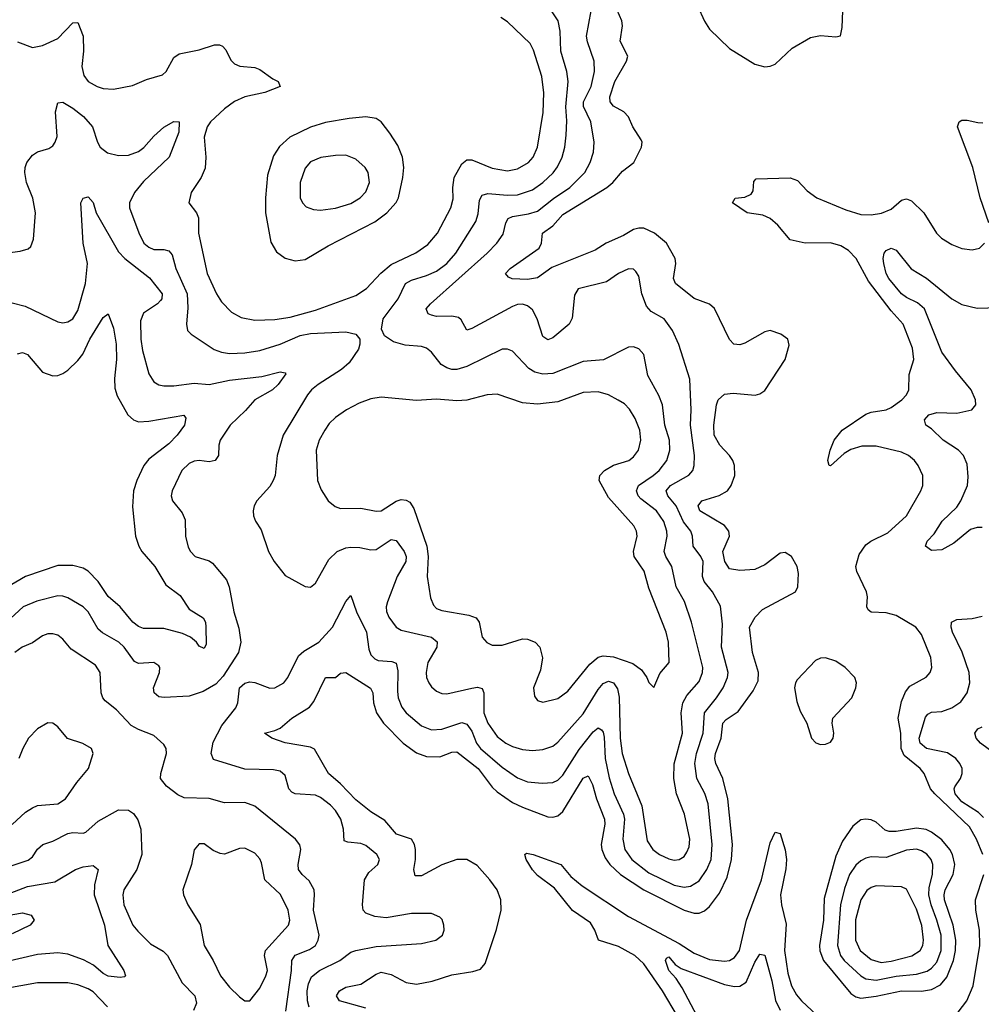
# Model space of a CAD drawing. Header units: inches. Extents: x 1649636 to 1815363, y 506543 to 641975.
# Tile 112 of 256: x 1694599 to 1698407, y 571977 to 575875. Entities that reach past the tile are written whole.
import ezdxf

# ---------------------------------------------------------------- set-up
doc = ezdxf.new("R2010")
doc.units = ezdxf.units.IN
doc.header["$MEASUREMENT"] = 0
doc.layers.add('B6597', color=7, linetype='Continuous')

msp = doc.modelspace()

# ---------------------------------------------------------------- linework, layer by layer
at = {"layer": 'B6597', "color": 5}
for points, elevation in [([(1695970, 571961), (1695865.6, 571990), (1695853.7, 572010), (1695865.4, 572030), (1695890, 572045.1), (1695950, 572056.9), (1696010, 572095.8), (1696030, 572103.8), (1696070, 572094.7), (1696130, 572063.5), (1696170, 572055.8), (1696232.1, 572067.9), (1696310, 572092.9), (1696393.8, 572106.2), (1696424.1, 572115.9), (1696442, 572138), (1696487.5, 572272.5), (1696505.6, 572350), (1696504.3, 572390), (1696489.3, 572430), (1696461.1, 572470), (1696410, 572525.9), (1696370, 572549.3), (1696329.7, 572550.3), (1696270, 572529.3), (1696190, 572485.6), (1696164.9, 572484.9), (1696159.5, 572510), (1696166.2, 572550), (1696166.4, 572590), (1696162.7, 572610), (1696150.8, 572630), (1696090.8, 572650.8), (1696045, 572705), (1695990, 572738.7), (1695930, 572786.2), (1695870, 572849.9), (1695822.3, 572890), (1695766.9, 572986.9), (1695750, 572994.1), (1695650, 573012.4), (1695597, 573030), (1695569, 573050), (1695610, 573060.2), (1695630, 573070.2), (1695676.1, 573110), (1695746.7, 573153.3), (1695764, 573176), (1695810, 573270.3), (1695850, 573270.5), (1695870, 573288.2), (1695890, 573290.3), (1695988.1, 573228.1), (1695997.6, 573210), (1695999.6, 573170), (1696011.6, 573130), (1696039.1, 573090), (1696117.9, 573010), (1696170, 572972.7), (1696210, 572958.3), (1696263, 572957), (1696310, 572974.6), (1696330, 572975.8), (1696414.4, 572910), (1696470, 572836), (1696490, 572817.4), (1696550, 572776), (1696590, 572757), (1696690, 572719), (1696710, 572717.5), (1696730, 572723.1), (1696750, 572740.5), (1696830, 572871.9), (1696850, 572881.5), (1696866.6, 572846.6), (1696882.7, 572790), (1696914.5, 572710), (1696915.7, 572690), (1696902, 572610), (1696903.7, 572590), (1696916.7, 572556.7), (1696936.1, 572530), (1696977.8, 572490), (1697070, 572429.3), (1697230, 572349.6), (1697270, 572337), (1697290, 572337.9), (1697310, 572346.6), (1697330, 572363.5), (1697370, 572416.8), (1697400.6, 572479.4), (1697418, 572550), (1697420.9, 572610), (1697403.4, 572790), (1697383.7, 572870), (1697355.8, 572930), (1697352, 572950), (1697354.8, 572970), (1697376.3, 573030), (1697383.6, 573090), (1697395.8, 573104.2), (1697444.3, 573135.7), (1697502.9, 573217.1), (1697522.7, 573257.3), (1697524.5, 573290), (1697500.8, 573370), (1697489, 573470), (1697510.9, 573509.1), (1697540.7, 573539.3), (1697670.4, 573609.6), (1697680.2, 573630), (1697682.5, 573682.5), (1697677.8, 573710), (1697655.1, 573750), (1697630, 573766), (1697610, 573763.4), (1697550, 573716.1), (1697510, 573698.1), (1697450, 573694.2), (1697410, 573701.3), (1697391.1, 573730), (1697383.2, 573770), (1697409.3, 573830), (1697407.4, 573850), (1697390, 573872.5), (1697292.7, 573930), (1697285.4, 573950), (1697300.5, 573970), (1697368.3, 573991.7), (1697401.8, 574010), (1697416.8, 574030), (1697431.4, 574070), (1697429.9, 574110), (1697422.2, 574130), (1697409.9, 574150), (1697371.2, 574190), (1697348.7, 574230), (1697348.2, 574270), (1697357.7, 574350), (1697364.6, 574370), (1697390, 574392.7), (1697424.2, 574395.8), (1697511.2, 574388.8), (1697530, 574393.6), (1697550, 574407.4), (1697629.6, 574530), (1697646, 574586), (1697641.2, 574610), (1697613.2, 574630), (1697570, 574644.2), (1697550, 574638.7), (1697470, 574594), (1697450, 574587.1), (1697427.3, 574590), (1697409, 574609), (1697350, 574731.3), (1697330, 574748.4), (1697270, 574770.8), (1697196.1, 574830), (1697188.3, 574850), (1697197.5, 574910), (1697194.3, 574930), (1697160.7, 574990), (1697112.5, 575030), (1697070, 575049.3), (1697050, 575049.9), (1697030, 575044.4), (1696990, 575020.8), (1696920.7, 574990), (1696877.9, 574962.1), (1696706.3, 574893.7), (1696650, 574852.8), (1696610, 574846.1), (1696549.2, 574849.2), (1696534.9, 574854.9), (1696522.4, 574870), (1696541, 574890), (1696655.4, 574970), (1696665.9, 574990), (1696668.9, 575030), (1696710, 575058.6), (1696750, 575103.6), (1696923.7, 575210), (1696947.1, 575230), (1696985.5, 575274.5), (1697030.7, 575310), (1697061, 575370), (1697063.5, 575390), (1697059.6, 575399.6), (1697027.1, 575450), (1697009.7, 575490), (1696991.6, 575510), (1696950, 575532.4), (1696936.5, 575550), (1696935.2, 575570), (1696955.6, 575630), (1697002, 575710), (1697006.8, 575730), (1696977.1, 575790), (1696985.6, 575850), (1696983, 575870), (1696936.6, 575976.6)], 620), ([(1697283.2, 575930), (1697310, 575868.4), (1697330, 575837.7), (1697410, 575761.3), (1697510, 575699), (1697550, 575688.8), (1697570, 575690.3), (1697590, 575698.9), (1697657.4, 575762.6), (1697730, 575804.4), (1697770, 575811.7), (1697830, 575806.8), (1697849.2, 575810.8), (1697856.3, 575843.7), (1697858.2, 575910)], 620), ([(1694510, 574946.7), (1694601.4, 574958.6), (1694632.1, 574967.9), (1694643.8, 574976.2), (1694653.6, 575006.4), (1694662.3, 575110), (1694651.8, 575168.2), (1694626.2, 575230), (1694619.1, 575270), (1694620.3, 575290), (1694628, 575310), (1694650, 575338), (1694670, 575352.3), (1694715, 575365), (1694730, 575375.8), (1694739.2, 575390), (1694747, 575413), (1694741.5, 575510), (1694750, 575545.5), (1694770, 575547.7), (1694810, 575524.6), (1694851.7, 575491.7), (1694887.8, 575450), (1694906.6, 575390), (1694917.6, 575370), (1694947.4, 575347.4), (1694990, 575336.8), (1695030, 575338.9), (1695070, 575353.1), (1695091.2, 575368.8), (1695130, 575413.2), (1695170, 575449), (1695210, 575472), (1695230, 575470.5), (1695229, 575430), (1695191, 575330), (1695090, 575234.6), (1695053.4, 575190), (1695034, 575150), (1695033.9, 575130), (1695070.6, 575030.6), (1695091.3, 574990), (1695110, 574973.8), (1695130, 574965.5), (1695170, 574965.3), (1695190, 574960.2), (1695203.3, 574943.3), (1695217.2, 574890), (1695262.1, 574790), (1695265.4, 574734.6), (1695259, 574670), (1695264.2, 574644.2), (1695278, 574630), (1695369.6, 574569.6), (1695398.2, 574558.2), (1695430, 574552.9), (1695490, 574556.1), (1695550, 574565.7), (1695630, 574590.1), (1695710, 574624.3), (1695750, 574632.6), (1695890, 574639.4), (1695930.1, 574630.1), (1695946, 574610), (1695946.5, 574590), (1695940.2, 574570), (1695904.2, 574515.8), (1695873.1, 574490), (1695780.7, 574430), (1695755.2, 574410), (1695738.5, 574390), (1695641.8, 574230), (1695618.6, 574150), (1695610.2, 574070), (1695602.7, 574050), (1695590, 574027.3), (1695538, 573970), (1695528, 573950), (1695523, 573930), (1695525.5, 573910), (1695533, 573890), (1695555.6, 573855.6), (1695584.2, 573770), (1695607.2, 573730), (1695650, 573674), (1695730, 573630.4), (1695750, 573628.7), (1695770, 573643.8), (1695822.8, 573737.2), (1695856.8, 573770), (1695890, 573783.7), (1695910, 573786.7), (1695945.6, 573785.6), (1695990, 573775.5), (1696010, 573777.1), (1696070, 573816.8), (1696090, 573813.4), (1696121, 573770), (1696129.5, 573750), (1696127.9, 573730), (1696094.1, 573670), (1696055, 573570), (1696050.2, 573550), (1696052, 573532), (1696061.2, 573510), (1696090, 573470.3), (1696110, 573457.6), (1696230, 573430.6), (1696252.1, 573412.1), (1696250.9, 573390), (1696215.2, 573330), (1696208.6, 573290), (1696210.2, 573270), (1696218.6, 573250), (1696230, 573233.4), (1696250, 573216.5), (1696270, 573207.2), (1696290, 573205.4), (1696390, 573228.7), (1696411.6, 573231.6), (1696430, 573226.4), (1696436.8, 573210), (1696436.3, 573130), (1696452.7, 573090), (1696490, 573037.5), (1696524.1, 573010), (1696550, 572997.1), (1696590, 572986.1), (1696630, 572982), (1696670, 572986), (1696710, 572999), (1696730, 573014.2), (1696830, 573127), (1696890, 573223.2), (1696910, 573246.9), (1696930, 573255.6), (1696950, 573249.4), (1696966, 573226), (1696972.6, 573192.6), (1696977.3, 573030), (1696984.1, 572970), (1697009.6, 572890), (1697062.2, 572762.2), (1697084.1, 572624.1), (1697105.7, 572590), (1697132.4, 572570), (1697170, 572552.6), (1697190, 572547.8), (1697210, 572549.4), (1697230, 572561.6), (1697241.3, 572578.7), (1697250, 572600.5), (1697253, 572630), (1697231, 572730), (1697200.1, 572810), (1697188.9, 572870), (1697190.7, 572929.3), (1697224, 573050), (1697218.4, 573130), (1697225.1, 573170), (1697240.2, 573199.8), (1697290, 573254.7), (1697302.9, 573290), (1697303.4, 573310), (1697258.6, 573490), (1697231.2, 573571.2), (1697199.1, 573630), (1697180.8, 573710), (1697157.3, 573750), (1697151, 573770), (1697162.2, 573830), (1697161.6, 573850), (1697150, 573888.5), (1697120.5, 573930), (1697058.4, 573978.4), (1697048.6, 573990), (1697041.1, 574010), (1697049, 574031), (1697108, 574070), (1697130.5, 574090), (1697161.1, 574130), (1697173.4, 574170), (1697171.8, 574210), (1697153.9, 574270), (1697144.3, 574350), (1697130, 574386.6), (1697086.2, 574466.2), (1697069.8, 574549.8), (1697050, 574572), (1697030, 574579.8), (1697010, 574578.5), (1696911.3, 574528.7), (1696830, 574521.3), (1696710, 574473.6), (1696671.1, 574471.1), (1696639.3, 574479.3), (1696614.5, 574494.5), (1696550, 574563.1), (1696530, 574569.8), (1696510, 574569.8), (1696370, 574502), (1696330, 574490.5), (1696310, 574490.5), (1696290, 574496), (1696267.4, 574510), (1696230, 574558), (1696210, 574574.8), (1696190, 574581.4), (1696125.9, 574585.9), (1696078.9, 574598.9), (1696043.4, 574623.4), (1696031.7, 574650), (1696038.4, 574690), (1696098.1, 574770), (1696127.2, 574830), (1696150, 574844), (1696210, 574861.6), (1696250, 574879.3), (1696289.9, 574910), (1696325.5, 574950), (1696404.6, 575075.4), (1696414.2, 575105.8), (1696420.3, 575159.7), (1696430, 575180.7), (1696453, 575187), (1696530, 575180.1), (1696570, 575181.1), (1696630, 575201.1), (1696670.5, 575230), (1696711.2, 575268.8), (1696728.2, 575291.8), (1696747.2, 575330), (1696757.7, 575370), (1696762.9, 575417.1), (1696765.3, 575474.7), (1696761.1, 575530), (1696771.4, 575630), (1696766.2, 575670), (1696741.5, 575750), (1696739, 575830), (1696731.3, 575870), (1696704.4, 575910)], 660), ([(1694590, 575787), (1694650, 575765.2), (1694690, 575772.2), (1694750, 575799.8), (1694810, 575862.3), (1694830, 575863.7), (1694850.1, 575809.9), (1694852.2, 575750), (1694845.2, 575690), (1694853.5, 575653.5), (1694870.7, 575630.7), (1694906.4, 575610), (1694930, 575602.9), (1694970, 575599.2), (1695045.2, 575614.8), (1695101.6, 575638.4), (1695164.1, 575655.9), (1695179.2, 575670), (1695210, 575725.2), (1695230, 575739.7), (1695310, 575755.9), (1695370, 575774.7), (1695390, 575775.8), (1695401.6, 575770), (1695415.1, 575755.1), (1695435.1, 575715.1), (1695450, 575700.7), (1695471.4, 575691.4), (1695530, 575685.7), (1695550, 575678.2), (1695601, 575641), (1695623, 575630), (1695630.8, 575610), (1695570, 575586.7), (1695490, 575569.2), (1695450, 575551.2), (1695410, 575522.3), (1695354.8, 575470), (1695342.1, 575450), (1695330.2, 575410), (1695335.6, 575330), (1695333.1, 575286.9), (1695318.2, 575250), (1695277.6, 575190), (1695268.5, 575150), (1695299.6, 575110), (1695307.2, 575090), (1695307.8, 575030), (1695341.1, 574870), (1695378, 574790), (1695397.8, 574757.8), (1695437.2, 574717.2), (1695476.1, 574696.1), (1695530, 574685.8), (1695610, 574687.9), (1695670, 574697.2), (1695770, 574725.4), (1695930, 574782.6), (1695972.4, 574810), (1696029.2, 574870.8), (1696070, 574906.1), (1696167.9, 574952.1), (1696215, 574985), (1696253.2, 575030), (1696305.7, 575130), (1696315, 575165), (1696313.7, 575210), (1696319.5, 575250), (1696350, 575303.9), (1696370, 575320.2), (1696390, 575319.8), (1696470, 575287.2), (1696530, 575276.6), (1696570, 575284.6), (1696614.4, 575310), (1696632, 575330), (1696649.9, 575370), (1696672.3, 575507.7), (1696675, 575585), (1696667, 575650), (1696634, 575754), (1696620.3, 575780.3), (1696530, 575866), (1696503.6, 575883.6)], 680), ([(1695745.3, 571965.3), (1695738.4, 571990), (1695737.7, 572030), (1695742.7, 572057.3), (1695755.1, 572084.9), (1695785.8, 572110), (1695866.4, 572150), (1695910, 572183.5), (1695929.9, 572190.1), (1696010, 572205.1), (1696190, 572217.5), (1696246.6, 572230), (1696272.8, 572250), (1696279.7, 572270), (1696278.9, 572290), (1696272.2, 572312.2), (1696262.3, 572322.3), (1696230, 572335.8), (1696150, 572336.5), (1696050, 572319.2), (1696004.7, 572324.7), (1695970, 572337.3), (1695958.7, 572350), (1695956.2, 572370), (1695964.1, 572470), (1695981.5, 572498.5), (1696017.4, 572530), (1696023.5, 572550), (1696012.8, 572570), (1695970, 572604.9), (1695950, 572613.5), (1695898.5, 572618.5), (1695884.5, 572624.5), (1695880.8, 572670), (1695870.4, 572710), (1695850, 572743.5), (1695830, 572765.2), (1695790, 572795.9), (1695770, 572805), (1695690, 572809.9), (1695676.9, 572816.9), (1695665, 572830), (1695650, 572882), (1695630, 572899.1), (1695604.7, 572904.7), (1695490, 572907.8), (1695366.5, 572946.5), (1695357.8, 572970), (1695365.5, 573014.5), (1695398.9, 573081.1), (1695455.3, 573150), (1695462.8, 573170), (1695469.8, 573230.2), (1695490, 573248.5), (1695510, 573253.1), (1695530, 573250.3), (1695590, 573227.9), (1695610, 573230.2), (1695645.1, 573250), (1695660.8, 573270), (1695703.6, 573356.4), (1695724.6, 573375.4), (1695784.2, 573410), (1695838, 573470), (1695890, 573572), (1695910, 573595.5), (1695932.1, 573530), (1695972.7, 573450), (1695982.2, 573382.2), (1695990, 573360.7), (1696004.9, 573344.9), (1696018.3, 573338.3), (1696073.3, 573333.3), (1696090, 573326.7), (1696096.8, 573296.8), (1696094.5, 573214.5), (1696098, 573190), (1696112.5, 573152.5), (1696129.4, 573130), (1696190, 573079.1), (1696230, 573063.5), (1696270, 573066.2), (1696350, 573092.8), (1696370, 573086), (1696390, 573057.7), (1696407.5, 573010), (1696423.8, 572990), (1696510, 572915.1), (1696570, 572873.4), (1696610, 572857.5), (1696667.6, 572852.4), (1696710, 572855.1), (1696730, 572864.6), (1696750, 572883.5), (1696814, 572986), (1696870, 573055.1), (1696890, 573070.9), (1696903.1, 573063.1), (1696910, 573053.7), (1696913.9, 573033.9), (1696917.9, 572950), (1696933.4, 572873.4), (1696952.6, 572810), (1696989.7, 572730), (1696994.4, 572710), (1696987.4, 572630), (1696995.7, 572590), (1697023.3, 572550), (1697090, 572496.7), (1697190, 572448.4), (1697230, 572440.8), (1697255.4, 572444.6), (1697290, 572465.5), (1697320.4, 572510), (1697336.7, 572550), (1697340.9, 572610), (1697324.8, 572770), (1697311.3, 572811.3), (1697280.4, 572870), (1697272.3, 572930), (1697279.6, 572970), (1697305, 573050), (1697311.2, 573130), (1697358.8, 573190), (1697384.3, 573230), (1697402.2, 573270), (1697404.3, 573290), (1697378.6, 573390), (1697381.4, 573481.4), (1697373.4, 573553.4), (1697341.7, 573610), (1697309.9, 573650), (1697302.9, 573670), (1697305.2, 573730), (1697296.6, 573750), (1697266.3, 573790), (1697263.4, 573830), (1697256.3, 573850), (1697227.1, 573887.1), (1697198.3, 573950), (1697165.8, 573990), (1697159.2, 574010), (1697176.2, 574030), (1697249.1, 574070.9), (1697264.3, 574090), (1697269.3, 574110), (1697270.4, 574150), (1697254.8, 574270), (1697257.5, 574330), (1697252.2, 574452.2), (1697208.7, 574588.7), (1697184.1, 574644.1), (1697151.1, 574690), (1697100.1, 574720.1), (1697080.9, 574740.9), (1697062.8, 574790), (1697050, 574859.3), (1697038.5, 574878.5), (1697030, 574886.6), (1697010, 574888.6), (1696970.3, 574870), (1696922.8, 574837.2), (1696811, 574809), (1696795.6, 574784.4), (1696786.6, 574693.4), (1696774.9, 574670), (1696710, 574615.3), (1696690, 574607.9), (1696670, 574620.4), (1696648.4, 574690), (1696630, 574725.7), (1696610, 574742.4), (1696590, 574748.7), (1696570, 574747.5), (1696550, 574739.6), (1696390, 574652.3), (1696370, 574646.2), (1696347, 574687), (1696336.1, 574696.1), (1696310, 574701.1), (1696250, 574699.6), (1696230, 574704.5), (1696216.3, 574710), (1696208.4, 574730), (1696225.7, 574750), (1696450.6, 574950), (1696489, 574990), (1696513.8, 575026.2), (1696523.6, 575070), (1696532.9, 575087.1), (1696550, 575095.8), (1696614.4, 575105.6), (1696650, 575116.3), (1696712.7, 575167.3), (1696777.2, 575210), (1696837.2, 575270), (1696858.4, 575310), (1696871.7, 575350), (1696874.2, 575390), (1696861, 575470), (1696831.7, 575531.7), (1696831.6, 575550), (1696861.8, 575610), (1696874.8, 575670), (1696874.1, 575710), (1696846.9, 575786.9), (1696843.9, 575810), (1696862.3, 575910)], 640), ([(1698436.4, 575070), (1698402.4, 575170), (1698373.7, 575290), (1698312.4, 575450), (1698319.6, 575470), (1698330, 575476.5), (1698350, 575477.6), (1698392.8, 575467.2), (1698413, 575467)], 580), ([(1698413.1, 572570), (1698388.1, 572630), (1698359.7, 572679.7), (1698222.2, 572810), (1698205.4, 572830), (1698180.2, 572890), (1698165.2, 572910), (1698101.6, 572961.6), (1698089.9, 572989.9), (1698088.5, 573050), (1698077, 573110), (1698090, 573175.3), (1698106.3, 573213.7), (1698124.3, 573235.7), (1698188.1, 573271.9), (1698203.7, 573290), (1698210.5, 573310), (1698206.4, 573350), (1698170, 573441.3), (1698147.6, 573470), (1698070, 573516.2), (1698030, 573526.6), (1697970, 573529.8), (1697958.9, 573538.9), (1697953.3, 573550), (1697955.8, 573590), (1697951.6, 573610), (1697913.8, 573690), (1697909.2, 573710), (1697923, 573757), (1697950, 573796.1), (1697969.6, 573810.4), (1698036.4, 573843.6), (1698110.7, 573910), (1698167.2, 574010), (1698174.8, 574030), (1698174.8, 574070), (1698157.1, 574110), (1698142.5, 574130), (1698118.7, 574150), (1698090, 574162), (1697990, 574186.7), (1697933.5, 574186.5), (1697890, 574173.7), (1697863.1, 574156.9), (1697810, 574108.3), (1697804, 574110), (1697798.9, 574130), (1697808.2, 574170), (1697824.7, 574210), (1697856.2, 574250), (1697950, 574312.8), (1697970, 574321.3), (1698030, 574329.6), (1698050, 574339.1), (1698091.8, 574370), (1698109.8, 574390), (1698119.3, 574410), (1698121, 574470), (1698139, 574530), (1698134.3, 574574.3), (1698097.5, 574670), (1698050, 574721.6), (1697960.2, 574840.2), (1697910.6, 574930), (1697881, 574961), (1697850, 574979.6), (1697810, 574991), (1697709.5, 574989.5), (1697650, 575003.4), (1697601.5, 575061.5), (1697570, 575087.8), (1697541.2, 575101.2), (1697479.5, 575110), (1697421.6, 575150), (1697431.9, 575168.1), (1697470, 575171.6), (1697495.9, 575184.1), (1697503.1, 575196.9), (1697506, 575234), (1697514.8, 575245.2), (1697650, 575248.6), (1697678.3, 575238.3), (1697716.9, 575196.9), (1697755.9, 575170), (1697870, 575121.9), (1697930, 575104.2), (1697970, 575102.2), (1698011.7, 575108.3), (1698050, 575124.2), (1698090, 575160.2), (1698110, 575165.5), (1698130, 575157.7), (1698179.6, 575110), (1698228.8, 575030), (1698248.4, 575010), (1698290, 574985.3), (1698330, 574968.7), (1698370, 574963.1), (1698399.3, 574970), (1698419.7, 574990)], 580), ([(1694570, 574753.7), (1694621.2, 574741.2), (1694750, 574679.1), (1694770, 574674.9), (1694790, 574678), (1694810, 574690.3), (1694830, 574723.1), (1694860.2, 574830), (1694867.2, 574910), (1694850.5, 574990), (1694841.7, 575150), (1694850, 575167.7), (1694870, 575173.7), (1694890, 575150.8), (1694901.8, 575110), (1694990, 574955.1), (1695015.1, 574930), (1695113.3, 574853.3), (1695162.8, 574790), (1695162.5, 574770), (1695157, 574763), (1695144.9, 574750), (1695090, 574712.8), (1695077.5, 574682.5), (1695079.3, 574610), (1695085.4, 574565.4), (1695110, 574472.4), (1695130, 574441.6), (1695150, 574429.4), (1695170, 574424.8), (1695210, 574425.1), (1695290, 574435.5), (1695350, 574430.1), (1695430, 574447.3), (1695558.3, 574461.7), (1695630, 574480.2), (1695650, 574477.3), (1695652.7, 574472.7), (1695623.2, 574430), (1695599.7, 574410), (1695530.2, 574370), (1695492.7, 574327.3), (1695432.1, 574270), (1695393.6, 574210), (1695387.6, 574190), (1695385.8, 574150), (1695373.7, 574130), (1695350, 574123.8), (1695310, 574129.8), (1695290, 574127), (1695270, 574117.8), (1695240.7, 574090), (1695203.1, 574010), (1695198.9, 573990), (1695204.2, 573970), (1695242.2, 573922.2), (1695254.2, 573894.2), (1695256.1, 573830), (1695266.8, 573786.8), (1695275.6, 573770), (1695294.4, 573750), (1695350, 573732.3), (1695363.1, 573723.1), (1695417.7, 573657.7), (1695428.4, 573630), (1695447.5, 573530), (1695466.4, 573466.4), (1695474.4, 573410), (1695466, 573370), (1695404.4, 573275.6), (1695375.6, 573244.4), (1695325.4, 573214.6), (1695270, 573196.1), (1695170.7, 573190.7), (1695150, 573194.5), (1695131.1, 573210), (1695128.8, 573230), (1695152.3, 573290), (1695154.3, 573310), (1695150, 573317), (1695129.7, 573329.7), (1695070, 573325.8), (1695054.4, 573334.4), (1695013.3, 573390), (1694992.3, 573410), (1694926.9, 573446.9), (1694910, 573461.2), (1694869.9, 573529.9), (1694850.4, 573550.4), (1694790, 573585.7), (1694770, 573592.8), (1694750, 573593.3), (1694666.9, 573573.1), (1694612.6, 573550), (1694546.7, 573490)], 640), ([(1698410, 573864.2), (1698390, 573864.9), (1698363.7, 573856.3), (1698297.7, 573802.3), (1698250, 573776.3), (1698210, 573773.6), (1698185.7, 573790), (1698192.8, 573810), (1698220.1, 573839.9), (1698252, 573890), (1698310, 573944.8), (1698326.1, 573970), (1698352.5, 574030), (1698355.1, 574064.9), (1698350, 574114.5), (1698335.6, 574150), (1698316.2, 574170), (1698255.1, 574210), (1698210, 574254.8), (1698187.6, 574270), (1698181.7, 574290), (1698198.7, 574310), (1698230, 574319.3), (1698310, 574316.9), (1698369.2, 574330), (1698385.1, 574350), (1698383.5, 574370), (1698367.1, 574410), (1698304.1, 574484.1), (1698250, 574558.3), (1698181.1, 574730), (1698154.4, 574754.4), (1698110, 574775), (1698090, 574789.3), (1698040.2, 574850), (1698029.9, 574870), (1698020.4, 574910), (1698018.3, 574930), (1698022.4, 574950), (1698030, 574960.5), (1698049.8, 574970.2), (1698070, 574962.3), (1698128.9, 574888.9), (1698190, 574851), (1698289.6, 574769.6), (1698330, 574747.5), (1698390, 574732.6), (1698475.2, 574735.2)], 560), ([(1694590, 574552.2), (1694610, 574557), (1694630, 574548.8), (1694690, 574478.9), (1694730, 574464.2), (1694750, 574465.6), (1694770, 574473.7), (1694790, 574486.8), (1694830, 574526), (1694848.8, 574551.2), (1694876.6, 574610), (1694930, 574696), (1694950, 574710.4), (1694970, 574653.4), (1694980.7, 574590), (1694983, 574530), (1694974.1, 574454.1), (1694975.8, 574415.8), (1694985.2, 574385.2), (1695027.4, 574310), (1695050, 574290.3), (1695070, 574282.8), (1695110, 574284.8), (1695248.6, 574308.6), (1695256.7, 574296.7), (1695251.1, 574270), (1695223.2, 574230), (1695190, 574196.1), (1695110, 574134.4), (1695090.7, 574110), (1695062.4, 574050), (1695050.1, 574010.1), (1695045.9, 573945.9), (1695058, 573830), (1695070.8, 573790), (1695082.8, 573770), (1695134.6, 573710), (1695177.9, 573637.9), (1695234.5, 573594.5), (1695270, 573540.9), (1695326.1, 573506.1), (1695335.4, 573490), (1695336.8, 573470), (1695337.2, 573402.8), (1695330, 573385.6), (1695310, 573394.5), (1695299.7, 573410), (1695275.4, 573430), (1695244.3, 573444.3), (1695170, 573464.9), (1695090, 573464.9), (1695070, 573472.7), (1695046.9, 573490), (1694997, 573550), (1694950, 573591.1), (1694909.4, 573650), (1694870, 573691.6), (1694850, 573702.9), (1694810, 573714.3), (1694750, 573714.5), (1694622.8, 573670), (1694530, 573616.6)], 620), ([(1698415.6, 572715.6), (1698395.9, 572735.9), (1698330, 572777.7), (1698303.3, 572810), (1698299.1, 572830), (1698301.9, 572838.1), (1698323.9, 572870), (1698331.4, 572890), (1698330.7, 572910), (1698322.2, 572930), (1698305.6, 572950), (1698272.3, 572972.3), (1698189, 572990), (1698164.6, 573010), (1698160.9, 573030), (1698186, 573114), (1698194.4, 573125.6), (1698210, 573132.6), (1698250, 573136.2), (1698289.4, 573150.6), (1698325.4, 573174.6), (1698350.5, 573209.5), (1698360.6, 573250), (1698358.5, 573290), (1698331.3, 573371.3), (1698292.8, 573450), (1698287.5, 573470), (1698289, 573490), (1698310, 573500.7), (1698370, 573504.4), (1698410, 573513.1)], 560), ([(1695653.5, 571950), (1695675.9, 572110), (1695676.7, 572150), (1695690, 572171.5), (1695746.6, 572193.4), (1695769.8, 572210), (1695781.4, 572230), (1695784.5, 572250), (1695762.2, 572350), (1695767.1, 572410), (1695764.7, 572430), (1695745.6, 572465.6), (1695717.4, 572490), (1695702.7, 572510), (1695701.7, 572530), (1695712.1, 572590), (1695708.3, 572608.3), (1695690.6, 572630.6), (1695530, 572761.3), (1695490, 572775.5), (1695410, 572774.2), (1695350, 572792.1), (1695250, 572794.6), (1695225.4, 572805.4), (1695180.5, 572840.5), (1695156.9, 572870), (1695158.3, 572890), (1695181, 572970), (1695179.7, 572990), (1695170, 573005.1), (1695130, 573041.3), (1695070, 573064.1), (1695041.1, 573081.1), (1694982.1, 573142.1), (1694937.8, 573177.8), (1694928, 573190), (1694922.2, 573210), (1694918.2, 573290), (1694899.3, 573319.3), (1694802.4, 573382.4), (1694770, 573421.7), (1694750, 573437.6), (1694730, 573443.5), (1694710, 573442.8), (1694690, 573435.1), (1694650, 573408), (1694608.5, 573390), (1694579.6, 573370)], 660), ([(1694570, 572688.4), (1694622, 572738), (1694650, 572754.6), (1694670, 572763.2), (1694750, 572770.2), (1694780.8, 572790), (1694824.9, 572855.1), (1694871.1, 572910), (1694889.5, 572969.5), (1694882.9, 572990), (1694849.8, 573009.8), (1694788.6, 573028.6), (1694750, 573075.6), (1694730, 573089.6), (1694710, 573091.5), (1694670, 573066.9), (1694634, 573030), (1694611.3, 572990), (1694595.6, 572950)], 680), ([(1698459.1, 572970), (1698402.9, 573010), (1698386.4, 573030), (1698380.6, 573050), (1698392.6, 573067.4), (1698410, 573075.4)], 540), ([(1694490, 572499.8), (1694632.7, 572547.3), (1694650, 572560.8), (1694669.3, 572590.7), (1694690.5, 572609.5), (1694730, 572623), (1694790, 572653.1), (1694810, 572656.6), (1694850, 572653.8), (1694861.4, 572658.6), (1694910, 572701.8), (1694990, 572746.3), (1695030, 572745.7), (1695050, 572732.2), (1695066.4, 572706.4), (1695078.3, 572670), (1695082.9, 572570), (1695063.2, 572510), (1695011, 572430), (1695007.5, 572410), (1695011.6, 572370), (1695047.6, 572290), (1695066.3, 572266.3), (1695116.6, 572216.6), (1695167, 572187), (1695184.2, 572170), (1695242.2, 572062.2), (1695292.8, 572010), (1695299.1, 571980.9), (1695287.8, 571952.2)], 660), ([(1697203.2, 571930), (1697144.9, 572030), (1697070, 572136.7), (1697034.7, 572170), (1696970, 572205.1), (1696890.4, 572230.4), (1696876.9, 572270), (1696858.9, 572298.9), (1696788.3, 572348.3), (1696716.5, 572436.5), (1696650, 572487), (1696630, 572508.6), (1696604.5, 572550), (1696598.7, 572570), (1696605.2, 572574.8), (1696632, 572570), (1696741.7, 572530), (1696782, 572482), (1696826.3, 572446.3), (1697010, 572324.8), (1697210, 572217.8), (1697270, 572178.8), (1697330, 572154.5), (1697390, 572147.5), (1697410, 572150.6), (1697430, 572161.4), (1697449, 572190), (1697477.2, 572310), (1697535.9, 572470), (1697570, 572616.5), (1697590, 572658), (1697610, 572653.4), (1697630, 572588), (1697635.1, 572550), (1697632.7, 572512.7), (1697611.4, 572410), (1697615.1, 572370), (1697634.1, 572294.1), (1697628, 572190), (1697640.3, 572100.3), (1697655.7, 572050), (1697674.7, 572014.7), (1697694.3, 571990), (1697774.7, 571914.7)], 580), ([(1694544.8, 572410), (1694630, 572443.4), (1694738.5, 572461.5), (1694820.5, 572510), (1694850, 572521.3), (1694890, 572526.5), (1694910.2, 572510.2), (1694895.1, 572450), (1694894.4, 572410), (1694935.1, 572290), (1694948.7, 572210), (1695011.3, 572110), (1695017.6, 572090), (1695014.5, 572085.5), (1694997.5, 572082.5), (1694950, 572088.2), (1694930, 572098.8), (1694891, 572131), (1694852.2, 572152.2), (1694790, 572175.3), (1694750, 572180.7), (1694670, 572173.3), (1694480.4, 572130)], 640), ([(1698315, 571945), (1698349.1, 571990.9), (1698374.4, 572050), (1698401.3, 572210), (1698399.8, 572270), (1698384.4, 572350), (1698383.3, 572390), (1698416.6, 572490)], 580), ([(1694534.2, 572325.8), (1694610, 572339.4), (1694644.4, 572330), (1694656.4, 572310), (1694641.3, 572290), (1694570, 572256.3)], 620), ([(1697281, 571930), (1697222.5, 572042.5), (1697198.2, 572078.2), (1697169.2, 572110), (1697155.8, 572150), (1697160.8, 572159.2), (1697170, 572164.2), (1697194.1, 572134.1), (1697218.1, 572118.1), (1697390, 572055.7), (1697430, 572047.5), (1697450, 572048), (1697475.7, 572064.3), (1697510, 572143.9), (1697530, 572174.6), (1697550, 572170.6), (1697577.4, 572070), (1697591.4, 571991.4), (1697610, 571953.5)], 560), ([(1694947.1, 571967.1), (1694890, 572025.4), (1694870, 572038.4), (1694830, 572053.1), (1694790, 572061.3), (1694670, 572061.3), (1694470, 572026.4)], 660)]:
    msp.add_lwpolyline(points, dxfattribs=dict(at, elevation=elevation))
for points, elevation in [([(1695970, 575489.8), (1695903.6, 575483.6), (1695810, 575468.1), (1695750, 575449.9), (1695668.4, 575410), (1695627.6, 575372.4), (1695604.6, 575335.4), (1695580.7, 575259.3), (1695571.9, 575170), (1695572.8, 575110), (1695594.1, 574994.1), (1695615.4, 574955.4), (1695650, 574930.2), (1695690, 574919.8), (1695730, 574926), (1695820.7, 574979.3), (1696005.4, 575074.6), (1696052.9, 575110), (1696090, 575151.6), (1696098.6, 575170), (1696116, 575250), (1696119.6, 575290), (1696115, 575330), (1696096.3, 575376.3), (1696065.3, 575425.3), (1696030, 575469.8), (1696010, 575483.5)], 720), ([(1695890, 575338), (1695850, 575337.5), (1695790.9, 575329.1), (1695750, 575311.9), (1695730, 575287.6), (1695710.2, 575230), (1695709.3, 575170), (1695718.3, 575150), (1695733.7, 575133.7), (1695762.7, 575122.7), (1695790, 575120.2), (1695850, 575128.6), (1695910, 575147.2), (1695947.3, 575170), (1695970, 575193.4), (1695984.4, 575230), (1695978.8, 575270), (1695967.3, 575290), (1695930, 575322.7)], 740), ([(1696890, 574401.2), (1696830, 574398.4), (1696730, 574362.5), (1696650, 574352.8), (1696590, 574358.1), (1696490, 574392.2), (1696450, 574389.2), (1696370, 574368.7), (1696330, 574365.6), (1696250, 574371.8), (1696170, 574366.6), (1696030, 574380.7), (1695990, 574374.3), (1695943.2, 574356.8), (1695893.1, 574330), (1695850, 574300.3), (1695824.5, 574275.5), (1695807.1, 574250), (1695785, 574210), (1695772.4, 574170), (1695778.4, 574050), (1695793.2, 574013.2), (1695821.1, 573970), (1695847.7, 573947.7), (1695870, 573939.7), (1695950, 573940.6), (1696010, 573928.8), (1696030, 573930.1), (1696090, 573968.3), (1696110, 573975), (1696130, 573972.8), (1696144, 573964), (1696159.4, 573939.4), (1696211.3, 573790), (1696217.1, 573750), (1696212.1, 573670), (1696225.8, 573585.8), (1696237, 573557), (1696250, 573544.1), (1696270, 573535.5), (1696377.5, 573517.5), (1696406.9, 573506.9), (1696417.8, 573490), (1696430.3, 573430), (1696448.6, 573408.6), (1696470, 573398.6), (1696510, 573398.9), (1696590, 573423.6), (1696610, 573422.7), (1696640.5, 573410), (1696658.7, 573390), (1696669, 573349), (1696660.7, 573299.3), (1696634, 573230), (1696637.1, 573197.1), (1696650, 573178.8), (1696670, 573173), (1696730, 573187.9), (1696770, 573216.9), (1696856.1, 573323.9), (1696890, 573350.7), (1696910, 573356.1), (1696950, 573352.7), (1697026.5, 573326.5), (1697060.8, 573300.8), (1697082.6, 573270), (1697090, 573250.8), (1697110, 573231.3), (1697133.7, 573286.3), (1697171.1, 573330), (1697168.2, 573410), (1697158.9, 573450), (1697090, 573624.5), (1697071.4, 573691.4), (1697031.9, 573750), (1697029.9, 573770), (1697043.4, 573830), (1697041, 573850), (1697030.8, 573870.8), (1696930, 573983.5), (1696893.6, 574050), (1696896.8, 574070), (1696914.5, 574090), (1696950, 574110.9), (1697011.2, 574130), (1697030, 574143.6), (1697048.9, 574170), (1697058.4, 574210), (1697055.2, 574250), (1697036.2, 574296.2), (1697013.1, 574333.1), (1696993.5, 574353.5), (1696969, 574369), (1696930, 574389.2)], 680), ([(1697790, 573348), (1697770, 573346.8), (1697750, 573337.6), (1697678.2, 573261.8), (1697670.3, 573250), (1697666.5, 573230), (1697675.8, 573175.8), (1697690, 573137.3), (1697716.4, 573090), (1697734.4, 573030), (1697751.8, 573011.8), (1697770, 573005.7), (1697790, 573006), (1697810, 573014.9), (1697820.5, 573030), (1697822.3, 573050), (1697816, 573090), (1697819.1, 573110), (1697893.5, 573190), (1697909.8, 573230), (1697912, 573250), (1697905.4, 573270), (1697867.4, 573310), (1697830, 573335.7)], 620), ([(1697950, 572709.8), (1697930, 572706.8), (1697897.8, 572682.2), (1697857.2, 572622.8), (1697830, 572563.5), (1697785.1, 572394.9), (1697782.3, 572310), (1697765.8, 572210), (1697767.9, 572187.9), (1697781.6, 572150), (1697890, 572019.3), (1697910, 572006.4), (1697930, 572001.1), (1697990, 572009.1), (1698090, 572030.4), (1698170, 572028.4), (1698210, 572034.7), (1698245.6, 572054.4), (1698270, 572084.7), (1698296.6, 572150), (1698304.9, 572190), (1698306.2, 572230), (1698294.6, 572290), (1698261, 572390), (1698259, 572410), (1698263, 572430), (1698295.2, 572490), (1698301.4, 572530), (1698292.9, 572570), (1698282.1, 572590), (1698250, 572627.5), (1698210, 572658.7), (1698188.3, 572668.3), (1698150, 572674), (1698070, 572661.2), (1698041.4, 572661.4), (1698026.6, 572666.6), (1697990, 572698), (1697970, 572707.2)], 620), ([(1695330, 572611.8), (1695310, 572611.8), (1695290, 572588.7), (1695279.5, 572530), (1695245.3, 572430), (1695247.2, 572410), (1695264.6, 572370), (1695313.1, 572293.1), (1695329.5, 572209.5), (1695365.6, 572150), (1695394, 572090), (1695430, 572044.7), (1695470, 572006.7), (1695490, 571990.4), (1695510, 571990.6), (1695550, 572040.3), (1695574.3, 572090), (1695579.8, 572110), (1695569.1, 572170), (1695572.2, 572190), (1695663.1, 572290), (1695669, 572310), (1695662.7, 572350), (1695631.3, 572411.3), (1695569.9, 572469.9), (1695557, 572537), (1695550, 572553), (1695530, 572575.1), (1695490, 572595.1), (1695470, 572593.7), (1695410, 572570.9), (1695393.1, 572573.1), (1695365.8, 572585.8)], 680), ([(1698150, 572590.4), (1698110, 572587.2), (1698030, 572558.2), (1697970, 572559.9), (1697950, 572555.5), (1697930, 572544.5), (1697910, 572526.9), (1697885.2, 572490), (1697864.4, 572435.6), (1697849.7, 572370), (1697837.6, 572210), (1697849.7, 572170), (1697863.1, 572150), (1697929, 572089), (1697950, 572077.4), (1697990, 572072.4), (1698070, 572088.6), (1698150, 572096), (1698192, 572108), (1698210, 572119.6), (1698230, 572143.5), (1698248.3, 572190), (1698247.5, 572250), (1698230.8, 572310), (1698207.6, 572370), (1698198.9, 572410), (1698200.4, 572439.6), (1698213.9, 572490), (1698214.4, 572530), (1698208.1, 572550), (1698191.5, 572571.5), (1698170, 572584.7)], 640), ([(1697990, 572446), (1697970, 572439.2), (1697953.4, 572426.6), (1697929.6, 572390), (1697909.1, 572310.9), (1697908.9, 572230), (1697927.2, 572190), (1697970, 572153.5), (1698010, 572141.8), (1698050, 572147.9), (1698131.2, 572168.8), (1698164.5, 572190), (1698174.7, 572210), (1698178.2, 572230), (1698171.2, 572288.8), (1698150, 572353.6), (1698110, 572432), (1698090, 572442.3)], 660)]:
    msp.add_lwpolyline(points, close=True, dxfattribs=dict(at, elevation=elevation))

doc.saveas('drawing.dxf')
